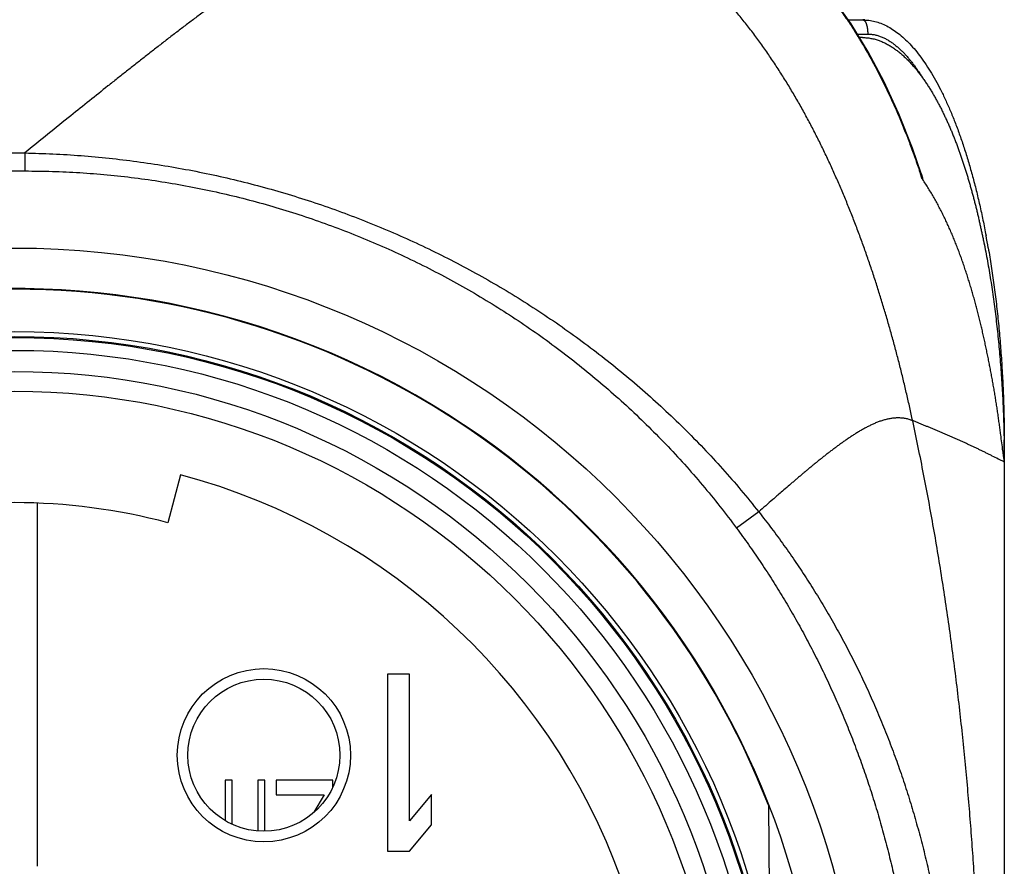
# Model space of a CAD drawing. Header units: millimetres. Extents: x 0 to 1071, y 0 to 742.
# Tile 34 of 131: x 150 to 164, y 384 to 396. Entities that reach past the tile are written whole.
import ezdxf

# ---------------------------------------------------------------- set-up
doc = ezdxf.new("R2010")
doc.units = ezdxf.units.MM
doc.header["$LTSCALE"] = 0.454724
for name, color, linetype in [('NoLayerName_001', 7, 'Continuous'), ('NoLayerName_004', 7, 'Continuous'), ('NoLayerName_005', 7, 'Continuous'), ('NoLayerName_006', 7, 'Continuous'), ('NoLayerName_007', 7, 'Continuous')]:
    doc.layers.add(name, color=color, linetype=linetype)

msp = doc.modelspace()

# ---------------------------------------------------------------- linework, layer by layer
at = {"layer": 'NoLayerName_001', "color": 60, "linetype": 'Continuous', "lineweight": 25}
for p, q in [((161.7941, 395.85), (162, 395.85)), ((161.9217, 395.65), (162.0684, 395.65)), ((161.9963, 395.6), (161.9522, 395.6)), ((149.8531, 393.9687), (150.1469, 393.9687)), ((150.1469, 393.9687), (150.1469, 393.7148)), ((149.8531, 393.7148), (150.1469, 393.7148)), ((164, 389.85), (163.9979, 389.85)), ((164, 389.85), (164, 368.6)), ((164.0001, 389.6004), (164.0001, 389.601)), ((164.0001, 389.5991), (164.0001, 389.6001)), ((152.3489, 389.4175), (152.1687, 388.7411)), ((150.325, 383.884), (150.325, 389.0144)), ((160.5269, 388.8958), (160.214, 388.6639)), ((152.98, 385.1), (152.98, 384.5307)), ((153.08, 385.1), (152.98, 385.1)), ((153.08, 384.4788), (153.08, 385.1)), ((153.44, 385.1), (153.44, 384.384)), ((153.54, 385.1), (153.44, 385.1)), ((153.54, 384.3801), (153.54, 385.1)), ((153.7, 385.1), (153.7, 384.8957)), ((154.5, 385.1), (153.7, 385.1)), ((154.5, 385.0031), (154.5, 385.1)), ((153.7, 384.8957), (154.38, 384.8957)), ((154.38, 384.8957), (154.2338, 384.647)), ((160.6638, 384.7476), (160.6881, 381.9659))]:
    msp.add_line(p, q, dxfattribs=at)
for points in [[(162.0748, 395.3991), (161.8349, 395.7922), (161.5792, 396.1545), (161.3064, 396.4869), (161.0197, 396.7842), (160.7236, 397.0417), (160.4217, 397.2583), (160.1235, 397.432), (159.8216, 397.5708), (159.5128, 397.6766), (159.1903, 397.7506), (158.8435, 397.7923), (158.6103, 397.8)], [(162.824, 393.6768), (162.6999, 394.0351), (162.5073, 394.5222), (162.2989, 394.9762), (162.0748, 395.3991)]]:
    msp.add_lwpolyline(points, dxfattribs=at)
for radius in [12.025, 10.8425, 10.28, 10]:
    msp.add_circle((150, 380.6), radius, dxfattribs=at)
for centre, radius, start, end in [((155.6301, 391.7294), 7.4016, 31.30624, 31.4762), ((151.9005, 390.0729), 11.4919, 17.9218, 18.2584), ((151.1259, 390.4238), 12.8374, 9.87925, 10.67176), ((150, 380.6), 11.442, 21.25332, 158.74668), ((146.1431, 389.5995), 17.8569, 0.80384, 0.99951), ((146.1786, 389.5999), 17.8214, 0.00039, 0.80412), ((150, 380.6), 9.125, 320.91667, 75.08333), ((150, 380.6), 8.425, 75.08333, 104.91667)]:
    msp.add_arc(centre, radius, start, end, dxfattribs=at)
for points, knots in [([(156.5256, 397.8), (156.4697, 397.7981), (156.3577, 397.7969), (156.1904, 397.7788), (156.0242, 397.7524), (155.8596, 397.717), (155.6969, 397.6743), (155.5363, 397.6249), (155.3778, 397.5695), (155.2212, 397.5088), (155.0666, 397.4434), (154.9138, 397.3739), (154.7628, 397.3008), (154.6133, 397.2244), (154.4655, 397.145), (154.3191, 397.0628), (154.1741, 396.9784), (154.0304, 396.8918), (153.8879, 396.8033), (153.7465, 396.7129), (153.6062, 396.621), (153.4668, 396.5276), (153.3283, 396.4329), (153.1907, 396.3371), (153.0538, 396.2401), (152.9176, 396.1422), (152.7821, 396.0433), (152.6472, 395.9436), (152.5129, 395.8432), (152.379, 395.7421), (152.2456, 395.6404), (152.1126, 395.5381), (151.9801, 395.4354), (151.8478, 395.3322), (151.7159, 395.2286), (151.5842, 395.1247), (151.4528, 395.0204), (151.2779, 394.8811), (151.0597, 394.7063), (150.6678, 394.3907), (150.3636, 394.1444), (150.1461, 393.9687)], [0, 0, 0, 0, 0.1677726, 0.3358061, 0.5041076, 0.672492, 0.84066, 1.0086134, 1.1764902, 1.3443568, 1.5122146, 1.68003, 1.8478293, 2.0156404, 2.1834685, 2.3512985, 2.519101, 2.6868756, 2.8546391, 3.022401, 3.1901639, 3.3579238, 3.5256749, 3.6934212, 3.8611673, 4.0289149, 4.1966636, 4.3644107, 4.5321532, 4.6998928, 4.8676313, 5.0353698, 5.2031081, 5.3708457, 5.5385814, 5.7063157, 5.8740498, 6.0417842, 6.3772556, 6.7127308, 7.5514186, 7.5514186, 7.5514186, 7.5514186]), ([(159.6767, 397.6215), (159.709, 397.6095), (159.7738, 397.5863), (159.8693, 397.5469), (159.9638, 397.5048), (160.0569, 397.4597), (160.1487, 397.4119), (160.2391, 397.3614), (160.328, 397.3083), (160.4153, 397.2527), (160.501, 397.1948), (160.5851, 397.1346), (160.6676, 397.0723), (160.7484, 397.008), (160.8277, 396.9416), (160.9053, 396.8734), (160.9814, 396.8035), (161.0558, 396.7318), (161.1286, 396.6585), (161.1999, 396.5838), (161.2696, 396.5076), (161.3379, 396.43), (161.4046, 396.3511), (161.4699, 396.271), (161.5338, 396.1898), (161.5963, 396.1076), (161.6574, 396.0243), (161.7171, 395.94), (161.7755, 395.8549), (161.8325, 395.7688), (161.8884, 395.682), (161.9245, 395.6234), (161.9427, 395.5941)], [0, 0, 0, 0, 0.1032454, 0.2065704, 0.3099707, 0.4134347, 0.5169434, 0.6204717, 0.7239883, 0.8274578, 0.9308714, 1.0342494, 1.1376077, 1.240956, 1.3442987, 1.4476345, 1.5509569, 1.6542591, 1.7575505, 1.8608424, 1.9641415, 2.0674499, 2.1707657, 2.2740827, 2.3773912, 2.4806868, 2.583973, 2.6872516, 2.7905222, 2.8937823, 2.9970274, 3.1002509, 3.1002509, 3.1002509, 3.1002509]), ([(162.704, 390.1839), (162.6902, 390.2467), (162.663, 390.3723), (162.6199, 390.5603), (162.5753, 390.7479), (162.5289, 390.9351), (162.4808, 391.1218), (162.431, 391.3081), (162.3793, 391.4939), (162.3258, 391.6792), (162.2704, 391.8639), (162.213, 392.0481), (162.1537, 392.2316), (162.0923, 392.4144), (162.0288, 392.5965), (161.9631, 392.7778), (161.8952, 392.9584), (161.8251, 393.138), (161.7526, 393.3168), (161.6777, 393.4945), (161.6003, 393.6712), (161.5202, 393.8467), (161.4375, 394.021), (161.352, 394.1939), (161.2636, 394.3653), (161.1722, 394.5353), (161.0778, 394.7035), (160.9802, 394.87), (160.8794, 395.0345), (160.7753, 395.1969), (160.6677, 395.3571), (160.5566, 395.515), (160.4418, 395.6702), (160.3234, 395.8226), (160.201, 395.9719), (160.0747, 396.1179), (159.9442, 396.2602), (159.8095, 396.3987), (159.6705, 396.5328), (159.5276, 396.663), (159.428, 396.7447), (159.3787, 396.7862)], [0, 0, 0, 0, 0.1928086, 0.3856342, 0.5784713, 0.7713157, 0.9641643, 1.1570153, 1.3498682, 1.5427238, 1.7355823, 1.9284402, 2.121295, 2.3141466, 2.5069968, 2.6998495, 2.8927112, 3.085589, 3.2784779, 3.4713679, 3.6642531, 3.8571329, 4.0500116, 4.2428991, 4.4358097, 4.6287406, 4.8216761, 5.0146079, 5.207536, 5.4004692, 5.5934255, 5.7864261, 5.979452, 6.1724756, 6.3654872, 6.5584968, 6.7515351, 6.9446541, 7.1378679, 7.3311078, 7.5243278, 7.5243278, 7.5243278, 7.5243278]), ([(162, 395.85), (162.0282, 395.8482), (162.0852, 395.8472), (162.17, 395.8297), (162.2545, 395.8028), (162.3385, 395.7649), (162.4217, 395.7165), (162.5041, 395.6578), (162.5855, 395.5888), (162.6658, 395.5095), (162.7449, 395.4202), (162.8226, 395.3209), (162.8988, 395.2118), (162.9734, 395.0931), (163.0463, 394.9651), (163.1173, 394.828), (163.1864, 394.6822), (163.2533, 394.5277), (163.318, 394.365), (163.3804, 394.1942), (163.4403, 394.0156), (163.4976, 393.8295), (163.5522, 393.6363), (163.604, 393.4363), (163.653, 393.2299), (163.6994, 393.0177), (163.7269, 392.8737), (163.7413, 392.801)], [0, 0, 0, 0, 0.0846623, 0.1705401, 0.2587689, 0.3503671, 0.4462184, 0.5470696, 0.6535395, 0.7661334, 0.8852598, 1.0112393, 1.1442533, 1.284375, 1.4316212, 1.5859648, 1.7473437, 1.9156682, 2.0908267, 2.2726898, 2.4611131, 2.6558948, 2.8567639, 3.0634344, 3.2756103, 3.4929886, 3.7152598, 3.7152598, 3.7152598, 3.7152598]), ([(162, 395.85), (162.0021, 395.8497), (162.0064, 395.8495), (162.0123, 395.8467), (162.0178, 395.8431), (162.0228, 395.8386), (162.0272, 395.8337), (162.031, 395.8285), (162.0344, 395.8231), (162.0374, 395.8175), (162.0402, 395.8118), (162.0428, 395.806), (162.0452, 395.8002), (162.0474, 395.7942), (162.0495, 395.7881), (162.0514, 395.7821), (162.0532, 395.776), (162.0549, 395.7698), (162.0564, 395.7636), (162.0578, 395.7574), (162.0591, 395.7512), (162.0603, 395.7449), (162.0613, 395.7387), (162.0623, 395.7324), (162.0632, 395.7261), (162.0641, 395.7198), (162.0648, 395.7135), (162.0655, 395.7071), (162.0661, 395.7008), (162.0667, 395.6945), (162.0671, 395.6881), (162.0675, 395.6818), (162.0679, 395.6754), (162.0681, 395.6691), (162.0683, 395.6627), (162.0684, 395.6564), (162.0684, 395.6521), (162.0684, 395.65)], [0, 0, 0, 0, 0.00629228, 0.01269773, 0.01931342, 0.02605238, 0.03271744, 0.03917276, 0.04550056, 0.05178939, 0.05810191, 0.06444914, 0.07082041, 0.07720294, 0.08358273, 0.08995432, 0.09632031, 0.10268304, 0.10904432, 0.11540547, 0.12176731, 0.12813027, 0.13449433, 0.14085912, 0.14722392, 0.15358794, 0.15995111, 0.1663135, 0.17267515, 0.17903609, 0.18539634, 0.19175588, 0.19811469, 0.20447273, 0.21082994, 0.21718624, 0.22354154, 0.22354154, 0.22354154, 0.22354154]), ([(161.9541, 395.5754), (161.972, 395.5455), (162.0081, 395.4859), (162.0604, 395.3954), (162.1116, 395.3043), (162.1617, 395.2125), (162.2105, 395.1201), (162.2582, 395.0271), (162.3048, 394.9334), (162.3502, 394.8392), (162.3946, 394.7445), (162.4379, 394.6492), (162.4801, 394.5535), (162.5212, 394.4572), (162.5613, 394.3606), (162.6003, 394.2635), (162.6384, 394.166), (162.6754, 394.0681), (162.7115, 393.9699), (162.7466, 393.8714), (162.7808, 393.7725), (162.8027, 393.7064), (162.8138, 393.6733)], [0, 0, 0, 0, 0.1045003, 0.2090058, 0.3135214, 0.4180505, 0.5225953, 0.6271568, 0.7317358, 0.8363324, 0.9409459, 1.0455746, 1.1502161, 1.2548673, 1.3595241, 1.4641818, 1.568835, 1.6734774, 1.7781022, 1.8827019, 1.9872684, 2.0917927, 2.0917927, 2.0917927, 2.0917927]), ([(161.9963, 395.6), (162.0159, 395.5991), (162.0553, 395.5985), (162.1139, 395.5898), (162.1717, 395.5769), (162.2281, 395.5591), (162.2829, 395.537), (162.336, 395.5112), (162.3874, 395.482), (162.4369, 395.45), (162.4846, 395.4154), (162.5307, 395.3786), (162.575, 395.3398), (162.6178, 395.2993), (162.6591, 395.2572), (162.699, 395.2138), (162.7375, 395.1693), (162.7747, 395.1236), (162.8108, 395.0771), (162.8457, 395.0296), (162.8795, 394.9813), (162.9122, 394.9322), (162.944, 394.8826), (162.9748, 394.8323), (163.0047, 394.7815), (163.0338, 394.7303), (163.062, 394.6786), (163.0895, 394.6265), (163.1162, 394.574), (163.1422, 394.5212), (163.1675, 394.468), (163.1921, 394.4145), (163.2161, 394.3607), (163.2395, 394.3067), (163.2622, 394.2524), (163.2844, 394.1979), (163.3061, 394.1431), (163.3272, 394.0881), (163.3477, 394.0329), (163.3678, 393.9776), (163.3807, 393.9405), (163.3872, 393.922)], [0, 0, 0, 0, 0.0589373, 0.1180461, 0.1772421, 0.2363777, 0.2953946, 0.3543854, 0.4133791, 0.4723389, 0.5312698, 0.5902038, 0.6491365, 0.7080442, 0.7669415, 0.8258424, 0.8847431, 0.9436387, 1.0025423, 1.0614634, 1.1204047, 1.179363, 1.238329, 1.2972883, 1.3562242, 1.415137, 1.4740346, 1.5329233, 1.5918076, 1.65069, 1.7095717, 1.7684521, 1.8273309, 1.8862098, 1.9450899, 2.0039716, 2.0628548, 2.1217384, 2.180621, 2.2395006, 2.2983773, 2.2983773, 2.2983773, 2.2983773]), ([(162.0684, 395.65), (162.077, 395.6498), (162.0944, 395.6496), (162.1203, 395.6473), (162.146, 395.6437), (162.1716, 395.6388), (162.1969, 395.6326), (162.2218, 395.6252), (162.2463, 395.6166), (162.2704, 395.607), (162.2941, 395.5963), (162.3174, 395.5848), (162.3402, 395.5724), (162.3626, 395.5592), (162.3845, 395.5454), (162.406, 395.5309), (162.4271, 395.5157), (162.4478, 395.5001), (162.468, 395.4839), (162.4879, 395.4672), (162.5074, 395.4501), (162.5266, 395.4326), (162.5453, 395.4147), (162.5638, 395.3965), (162.5819, 395.3779), (162.5997, 395.359), (162.6171, 395.3398), (162.6343, 395.3203), (162.6512, 395.3006), (162.6677, 395.2806), (162.684, 395.2604), (162.7001, 395.24), (162.7159, 395.2194), (162.7314, 395.1986), (162.7467, 395.1776), (162.7617, 395.1565), (162.7765, 395.1352), (162.7911, 395.1137), (162.8054, 395.0921), (162.8148, 395.0776), (162.8195, 395.0704)], [0, 0, 0, 0, 0.02594219, 0.05192444, 0.07793566, 0.10395781, 0.1299671, 0.1559484, 0.18191677, 0.20788375, 0.23385153, 0.25981374, 0.28576513, 0.31171317, 0.33766247, 0.36361271, 0.38955904, 0.41549825, 0.44143498, 0.46737237, 0.49331095, 0.51924887, 0.54518506, 0.57112268, 0.5970644, 0.62301178, 0.64896536, 0.67492471, 0.70088844, 0.72685429, 0.75281916, 0.77877919, 0.80473162, 0.83067771, 0.85661905, 0.88255686, 0.90849208, 0.93442529, 0.96035681, 0.98628665, 0.98628665, 0.98628665, 0.98628665]), ([(162.8195, 395.0704), (162.8242, 395.0631), (162.8335, 395.0485), (162.8426, 395.0338), (162.8472, 395.0265)], [0, 0, 0, 0, 0.025927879, 0.051853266, 0.051853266, 0.051853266, 0.051853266]), ([(150.1469, 393.9687), (150.2792, 393.9643), (150.544, 393.9582), (150.9407, 393.9323), (151.3368, 393.8966), (151.7318, 393.8491), (152.1255, 393.7904), (152.5173, 393.7204), (152.907, 393.6392), (153.2941, 393.5466), (153.6783, 393.443), (154.0593, 393.3282), (154.4367, 393.2024), (154.8103, 393.0658), (155.1797, 392.9184), (155.5447, 392.7604), (155.9049, 392.5918), (156.26, 392.4127), (156.6097, 392.2233), (156.9538, 392.0237), (157.2919, 391.8142), (157.6238, 391.5947), (157.9491, 391.3656), (158.2676, 391.1269), (158.5789, 390.8788), (158.8828, 390.6214), (159.1789, 390.3551), (159.4667, 390.08), (159.746, 389.7965), (160.0161, 389.5045), (160.278, 389.2054), (160.4431, 388.9983), (160.5269, 388.8958)], [0, 0, 0, 0, 0.3971418, 0.7945789, 1.1922499, 1.5900934, 1.9880489, 2.3860585, 2.7840673, 3.182026, 3.5799158, 3.9777444, 4.3755196, 4.7732489, 5.1709406, 5.5686042, 5.9662513, 6.3638963, 6.7615531, 7.1592357, 7.556959, 7.9547396, 8.3525966, 8.7505527, 9.148632, 9.5468037, 9.9449814, 10.3430822, 10.7410308, 11.1387613, 11.5362183, 11.9333586, 11.9333586, 11.9333586, 11.9333586]), ([(163.3872, 393.922), (163.3936, 393.9034), (163.4064, 393.8663), (163.4249, 393.8105), (163.4431, 393.7544), (163.4608, 393.6983), (163.4781, 393.642), (163.4949, 393.5856), (163.5114, 393.5291), (163.5274, 393.4724), (163.5431, 393.4157), (163.5584, 393.3588), (163.5734, 393.3019), (163.588, 393.2449), (163.6022, 393.1878), (163.6162, 393.1306), (163.6298, 393.0733), (163.6431, 393.0159), (163.6561, 392.9585), (163.6688, 392.901), (163.6811, 392.8435), (163.6932, 392.7859), (163.701, 392.7474), (163.705, 392.7282)], [0, 0, 0, 0, 0.0588752, 0.1177498, 0.1766243, 0.2354986, 0.2943727, 0.3532458, 0.4121176, 0.4709887, 0.5298597, 0.588731, 0.6476028, 0.7064749, 0.7653473, 0.8242193, 0.8830909, 0.941962, 1.0008328, 1.059703, 1.1185723, 1.1774407, 1.2363075, 1.2363075, 1.2363075, 1.2363075]), ([(150.1469, 393.7148), (150.2764, 393.7128), (150.5356, 393.7116), (150.9241, 393.692), (151.3121, 393.6618), (151.6992, 393.619), (152.0849, 393.5644), (152.4689, 393.4979), (152.8505, 393.4195), (153.2295, 393.3294), (153.6055, 393.2276), (153.978, 393.1144), (154.3468, 392.9897), (154.7116, 392.8538), (155.072, 392.7068), (155.4278, 392.5489), (155.7785, 392.3801), (156.1238, 392.2006), (156.4635, 392.0105), (156.7972, 391.8101), (157.1246, 391.5995), (157.4453, 391.3787), (157.7591, 391.1481), (158.0656, 390.9078), (158.3644, 390.6579), (158.6553, 390.3987), (158.938, 390.1304), (159.212, 389.8535), (159.4772, 389.5682), (159.7328, 389.2747), (159.98, 388.9743), (160.1352, 388.7667), (160.214, 388.6639)], [0, 0, 0, 0, 0.388576, 0.7774852, 1.166668, 1.5560591, 1.9455888, 2.3351845, 2.7247726, 3.1142813, 3.5036865, 3.8930076, 4.2822633, 4.6714694, 5.0606407, 5.4497912, 5.8389357, 6.2280884, 6.6172572, 7.0064493, 7.395674, 7.7849435, 8.1742742, 8.5636872, 8.9532078, 9.3428154, 9.7324375, 10.1219979, 10.5114209, 10.9006329, 11.2895635, 11.6781477, 11.6781477, 11.6781477, 11.6781477]), ([(162.824, 393.6768), (162.8243, 393.6758), (162.825, 393.6738), (162.826, 393.6707), (162.8269, 393.6677), (162.8279, 393.6646), (162.8289, 393.6616), (162.8298, 393.6585), (162.8308, 393.6555), (162.8317, 393.6524), (162.8326, 393.6493), (162.8334, 393.6468), (162.834, 393.6448), (162.8345, 393.6432), (162.8349, 393.6417), (162.8354, 393.6402), (162.8358, 393.6386), (162.8362, 393.6371), (162.8367, 393.6356), (162.8371, 393.634), (162.8375, 393.6325), (162.8379, 393.631), (162.8384, 393.6294), (162.8388, 393.6279), (162.8392, 393.6263), (162.8396, 393.6248), (162.84, 393.6232), (162.8403, 393.6216), (162.8407, 393.6201), (162.8411, 393.6185), (162.8415, 393.6169), (162.8418, 393.6153), (162.8421, 393.6137), (162.8424, 393.6122), (162.8426, 393.6106), (162.8428, 393.609), (162.8429, 393.6075), (162.8429, 393.6058), (162.8429, 393.6043), (162.8428, 393.6024), (162.8416, 393.6022), (162.8411, 393.602)], [0, 0, 0, 0, 0.003201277, 0.006404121, 0.009607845, 0.012811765, 0.016015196, 0.019217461, 0.02241788, 0.025615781, 0.028810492, 0.032001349, 0.033595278, 0.035188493, 0.036781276, 0.038373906, 0.039966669, 0.041559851, 0.043153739, 0.044748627, 0.046344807, 0.047942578, 0.049542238, 0.051144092, 0.052748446, 0.05435561, 0.055965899, 0.057579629, 0.059197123, 0.060818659, 0.062442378, 0.064063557, 0.065677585, 0.067280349, 0.068868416, 0.070439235, 0.071994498, 0.073579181, 0.075262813, 0.076862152, 0.078418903, 0.078418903, 0.078418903, 0.078418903]), ([(162.8411, 393.602), (162.8407, 393.6023), (162.8397, 393.6028), (162.8387, 393.6041), (162.8376, 393.6053), (162.8366, 393.6066), (162.8357, 393.6078), (162.8351, 393.6087), (162.8348, 393.6092)], [0, 0, 0, 0, 0.0015983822, 0.0032842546, 0.0048537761, 0.0064237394, 0.0080290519, 0.0096385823, 0.0096385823, 0.0096385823, 0.0096385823]), ([(163.2375, 392.8716), (163.2272, 392.8949), (163.2066, 392.9416), (163.1744, 393.011), (163.1413, 393.0799), (163.107, 393.1483), (163.0717, 393.2162), (163.0353, 393.2836), (162.9977, 393.3502), (162.9589, 393.4162), (162.9189, 393.4814), (162.8777, 393.5459), (162.849, 393.588), (162.8348, 393.6092)], [0, 0, 0, 0, 0.07649705, 0.15299596, 0.22949921, 0.30601108, 0.38253752, 0.45907656, 0.535616, 0.612146, 0.68866014, 0.76515563, 0.8416335, 0.8416335, 0.8416335, 0.8416335]), ([(163.9503, 389.9847), (163.9469, 390.01), (163.9402, 390.0606), (163.9299, 390.1363), (163.9193, 390.2121), (163.9084, 390.2878), (163.8972, 390.3634), (163.8855, 390.439), (163.8735, 390.5145), (163.861, 390.59), (163.8482, 390.6653), (163.8349, 390.7407), (163.8213, 390.8159), (163.8072, 390.8911), (163.7928, 390.9662), (163.778, 391.0412), (163.7628, 391.1162), (163.7472, 391.191), (163.7312, 391.2658), (163.7148, 391.3405), (163.698, 391.4151), (163.6808, 391.4896), (163.663, 391.564), (163.6448, 391.6383), (163.626, 391.7124), (163.6067, 391.7865), (163.5869, 391.8603), (163.5664, 391.934), (163.5454, 392.0075), (163.5237, 392.0809), (163.5014, 392.1541), (163.4785, 392.227), (163.4549, 392.2998), (163.4305, 392.3723), (163.4055, 392.4446), (163.3796, 392.5166), (163.353, 392.5883), (163.3255, 392.6596), (163.2971, 392.7307), (163.268, 392.8014), (163.2476, 392.8482), (163.2375, 392.8716)], [0, 0, 0, 0, 0.0764724, 0.1529452, 0.2294178, 0.3058903, 0.3823634, 0.4588373, 0.5353117, 0.6117864, 0.688261, 0.7647354, 0.8412094, 0.9176835, 0.994158, 1.0706331, 1.1471091, 1.2235862, 1.3000642, 1.3765423, 1.4530198, 1.5294966, 1.605973, 1.6824498, 1.758928, 1.835408, 1.9118889, 1.9883703, 2.0648522, 2.1413352, 2.2178203, 2.2943092, 2.3708017, 2.447295, 2.5237871, 2.600277, 2.6767649, 2.7532524, 2.8297422, 2.906236, 2.982732, 2.982732, 2.982732, 2.982732]), ([(163.7056, 392.7325), (163.7142, 392.6897), (163.7316, 392.6035), (163.7559, 392.473), (163.7793, 392.3408), (163.8016, 392.2069), (163.8227, 392.0713), (163.8427, 391.9342), (163.8615, 391.7957), (163.8791, 391.6557), (163.8956, 391.5145), (163.9109, 391.3721), (163.925, 391.2285), (163.938, 391.084), (163.9497, 390.9385), (163.9602, 390.7923), (163.9695, 390.6452), (163.9776, 390.4975), (163.9845, 390.3493), (163.9901, 390.2006), (163.9946, 390.0516), (163.9964, 389.9521), (163.9974, 389.9023)], [0, 0, 0, 0, 0.1311068, 0.2638354, 0.3981208, 0.5338974, 0.6710995, 0.809661, 0.9495146, 1.0905857, 1.2327949, 1.3760621, 1.5203073, 1.6654497, 1.8114086, 1.9581029, 2.1054512, 2.2533721, 2.401784, 2.5506055, 2.6997548, 2.8491502, 2.8491502, 2.8491502, 2.8491502]), ([(163.7061, 392.7302), (163.7146, 392.6875), (163.732, 392.6016), (163.7562, 392.4716), (163.7795, 392.3399), (163.8016, 392.2065), (163.8227, 392.0714), (163.8426, 391.9349), (163.8613, 391.7969), (163.8789, 391.6575), (163.8954, 391.5168), (163.9106, 391.3749), (163.9247, 391.232), (163.9376, 391.088), (163.9493, 390.9431), (163.9598, 390.7974), (163.9692, 390.651), (163.9773, 390.5039), (163.9842, 390.3562), (163.9898, 390.2081), (163.9944, 390.0597), (163.9962, 389.9606), (163.9973, 389.911)], [0, 0, 0, 0, 0.1306343, 0.2628772, 0.3966644, 0.531931, 0.6686121, 0.8066423, 0.9459552, 1.0864769, 1.228129, 1.3708325, 1.514508, 1.659076, 1.8044563, 1.950569, 2.0973335, 2.2446695, 2.3924963, 2.5407332, 2.6892996, 2.8381146, 2.8381146, 2.8381146, 2.8381146]), ([(163.7729, 392.6263), (163.7802, 392.5834), (163.7951, 392.4972), (163.8157, 392.367), (163.8354, 392.2353), (163.854, 392.1023), (163.8715, 391.9679), (163.8879, 391.8323), (163.9032, 391.6955), (163.9174, 391.5576), (163.9305, 391.4188), (163.9425, 391.2791), (163.9534, 391.1385), (163.9632, 390.9972), (163.9718, 390.8553), (163.9793, 390.7127), (163.9857, 390.5697), (163.9909, 390.4262), (163.995, 390.2825), (163.9978, 390.1385), (163.9997, 389.9943), (163.9998, 389.8981), (164, 389.85)], [0, 0, 0, 0, 0.1305214, 0.2623866, 0.3955362, 0.5299108, 0.6654467, 0.8020734, 0.9397196, 1.0783133, 1.2177825, 1.3580549, 1.4990579, 1.6407186, 1.7829642, 1.9257217, 2.0689179, 2.2124797, 2.3563338, 2.5004071, 2.6446264, 2.7889187, 2.7889187, 2.7889187, 2.7889187]), ([(162.704, 390.1839), (162.6875, 390.1896), (162.6547, 390.2022), (162.6032, 390.2138), (162.551, 390.2212), (162.4984, 390.2236), (162.4458, 390.2213), (162.3936, 390.2149), (162.3419, 390.2048), (162.2911, 390.1914), (162.2412, 390.1752), (162.1921, 390.1565), (162.1439, 390.1358), (162.0965, 390.1132), (162.0498, 390.0893), (162.0037, 390.0643), (161.9583, 390.0381), (161.9134, 390.0111), (161.869, 389.9832), (161.8251, 389.9546), (161.7816, 389.9253), (161.7385, 389.8956), (161.6957, 389.8654), (161.6533, 389.8347), (161.6111, 389.8035), (161.5692, 389.7721), (161.5276, 389.7403), (161.4861, 389.7082), (161.4449, 389.6759), (161.4039, 389.6433), (161.3631, 389.6105), (161.3224, 389.5775), (161.2819, 389.5443), (161.2415, 389.5109), (161.2012, 389.4774), (161.1611, 389.4438), (161.121, 389.41), (161.0811, 389.3761), (161.0412, 389.3421), (160.9881, 389.2967), (160.9485, 389.2625), (160.922, 389.2397)], [0, 0, 0, 0, 0.0524696, 0.105114, 0.157826, 0.2104626, 0.2630136, 0.31558, 0.3681697, 0.4207041, 0.4731593, 0.5256114, 0.5780934, 0.6305928, 0.6830629, 0.735491, 0.7878988, 0.8403008, 0.8927032, 0.9451052, 0.9975016, 1.0498938, 1.1022857, 1.1546792, 1.2070745, 1.2594707, 1.3118653, 1.3642563, 1.4166447, 1.469032, 1.5214188, 1.5738056, 1.6261925, 1.6785791, 1.7309651, 1.7833503, 1.8357353, 1.8881202, 1.9405053, 1.9928905, 2.0976613, 2.0976613, 2.0976613, 2.0976613]), ([(163.6739, 380.6), (163.6733, 380.7286), (163.6726, 380.9859), (163.6676, 381.3718), (163.6601, 381.7577), (163.6498, 382.1436), (163.6366, 382.5293), (163.6205, 382.9149), (163.6015, 383.3004), (163.5795, 383.6857), (163.5545, 384.0708), (163.5265, 384.4557), (163.4952, 384.8404), (163.4608, 385.2249), (163.4232, 385.6091), (163.3822, 385.993), (163.3379, 386.3766), (163.2903, 386.7598), (163.2392, 387.1426), (163.1847, 387.5249), (163.1268, 387.9067), (163.0653, 388.288), (163.0004, 388.6686), (162.9319, 389.0486), (162.8597, 389.4278), (162.7843, 389.8064), (162.7305, 390.058), (162.704, 390.1839)], [0, 0, 0, 0, 0.3859242, 0.7718684, 1.1578241, 1.5437838, 1.9297407, 2.315689, 2.7016237, 3.0875471, 3.4734686, 3.8593992, 4.2453511, 4.6313381, 5.0173752, 5.4034701, 5.7896101, 6.1757803, 6.5619666, 6.9481563, 7.3343373, 7.7204988, 8.1066311, 8.4927255, 8.8787746, 9.2647719, 9.6507123, 9.6507123, 9.6507123, 9.6507123]), ([(164.0001, 389.6), (163.9859, 389.6069), (163.9574, 389.6206), (163.9009, 389.649), (163.8444, 389.6773), (163.7879, 389.7055), (163.7454, 389.7266), (163.7029, 389.7475), (163.6602, 389.7683), (163.6175, 389.7888), (163.5747, 389.8091), (163.5318, 389.8292), (163.4888, 389.8492), (163.4457, 389.8689), (163.4025, 389.8885), (163.3593, 389.9079), (163.3159, 389.9272), (163.2726, 389.9463), (163.2291, 389.9653), (163.1856, 389.9842), (163.1421, 390.0029), (163.0985, 390.0215), (163.0548, 390.0399), (163.0111, 390.0583), (162.9674, 390.0765), (162.9236, 390.0947), (162.8797, 390.1127), (162.8358, 390.1306), (162.7919, 390.1485), (162.748, 390.1662), (162.7187, 390.178), (162.704, 390.1839)], [0, 0, 0, 0, 0.0474, 0.0948028, 0.1896084, 0.2370097, 0.2844099, 0.3318093, 0.3792088, 0.4266092, 0.4740106, 0.5214131, 0.5688168, 0.6162215, 0.6636269, 0.7110328, 0.7584386, 0.8058439, 0.8532483, 0.9006522, 0.9480556, 0.9954588, 1.042862, 1.090265, 1.1376681, 1.1850711, 1.2324741, 1.2798768, 1.3272792, 1.3746812, 1.4220824, 1.4220824, 1.4220824, 1.4220824]), ([(164.0001, 389.601), (163.9998, 389.6053), (163.9994, 389.6139), (163.9979, 389.6267), (163.9956, 389.6438), (163.9921, 389.6693), (163.9879, 389.6991), (163.9838, 389.729), (163.9714, 389.8227), (163.9603, 389.908), (163.9503, 389.9847)], [0, 0, 0, 0, 0.0128933, 0.02579934, 0.03871442, 0.0645232, 0.10320545, 0.12899633, 0.15479302, 0.38698103, 0.38698103, 0.38698103, 0.38698103]), ([(160.922, 389.2397), (160.8956, 389.2168), (160.8296, 389.1597), (160.6979, 389.045), (160.5927, 388.9532), (160.5269, 388.8958)], [0, 0, 0, 0, 0.10477005, 0.26192338, 0.52384475, 0.52384475, 0.52384475, 0.52384475]), ([(160.5269, 388.8958), (160.5873, 388.8174), (160.7095, 388.6618), (160.8845, 388.422), (161.0545, 388.1784), (161.2184, 387.9306), (161.3765, 387.679), (161.5284, 387.4236), (161.6742, 387.1646), (161.8136, 386.9022), (161.9466, 386.6366), (162.0733, 386.3679), (162.1935, 386.0962), (162.3074, 385.8219), (162.4148, 385.545), (162.5159, 385.2658), (162.6106, 384.9843), (162.6988, 384.7008), (162.7807, 384.4154), (162.8564, 384.1282), (162.9257, 383.8395), (162.9889, 383.5493), (163.046, 383.2578), (163.0969, 382.9652), (163.1418, 382.6716), (163.1807, 382.3771), (163.2136, 382.0819), (163.2405, 381.7861), (163.2614, 381.4899), (163.2762, 381.1934), (163.2857, 380.8967), (163.2862, 380.6989), (163.2872, 380.6)], [0, 0, 0, 0, 0.2967139, 0.5935866, 0.8905836, 1.1876703, 1.4848122, 1.7819754, 2.079127, 2.3762367, 2.673299, 2.970329, 3.2673376, 3.5643308, 3.8613099, 4.158272, 4.4552103, 4.7521207, 5.0490208, 5.3459288, 5.6428569, 5.9398118, 6.2367948, 6.533802, 6.8308249, 7.1278508, 7.4248647, 7.7218502, 8.0187897, 8.3156643, 8.6124543, 8.9091393, 8.9091393, 8.9091393, 8.9091393]), ([(160.214, 388.6639), (160.27, 388.5865), (160.3834, 388.4325), (160.5455, 388.1958), (160.7029, 387.9558), (160.8546, 387.712), (161.0008, 387.4649), (161.1414, 387.2145), (161.2763, 386.961), (161.4055, 386.7046), (161.5289, 386.4454), (161.6466, 386.1836), (161.7584, 385.9193), (161.8645, 385.6526), (161.9648, 385.3837), (162.0594, 385.1128), (162.1481, 384.8399), (162.231, 384.5652), (162.3081, 384.2888), (162.3794, 384.0109), (162.445, 383.7315), (162.5048, 383.4508), (162.5589, 383.169), (162.6073, 382.886), (162.65, 382.6022), (162.6871, 382.3175), (162.7184, 382.0322), (162.7441, 381.7463), (162.7641, 381.46), (162.7782, 381.1735), (162.7873, 380.8868), (162.7878, 380.6956), (162.7888, 380.6)], [0, 0, 0, 0, 0.2867412, 0.5736138, 0.8605961, 1.1476631, 1.4347868, 1.7219367, 2.00908, 2.2961832, 2.5832364, 2.8702526, 3.1572425, 3.4442136, 3.7311703, 4.0181143, 4.3050447, 4.5919616, 4.878876, 5.165799, 5.4527385, 5.7396999, 6.0266853, 6.3136947, 6.6007253, 6.8877665, 7.1748014, 7.4618119, 7.7487797, 8.035686, 8.3225119, 8.6092386, 8.6092386, 8.6092386, 8.6092386])]:
    msp.add_open_spline(points, degree=3, knots=knots, dxfattribs=at)
at = {"layer": 'NoLayerName_004', "color": 60, "linetype": 'Continuous', "lineweight": 25}
for p, q in [((155.275, 386.6), (155.275, 384.1)), ((155.5875, 386.6), (155.275, 386.6)), ((155.5875, 384.5255), (155.5875, 386.6)), ((155.9, 384.8979), (155.5875, 384.5255)), ((155.9, 384.4723), (155.9, 384.8979)), ((155.5875, 384.1), (155.9, 384.4723)), ((155.275, 384.1), (155.5875, 384.1))]:
    msp.add_line(p, q, dxfattribs=at)
at = {"layer": 'NoLayerName_005', "color": 60, "linetype": 'Continuous', "lineweight": 25}
msp.add_ellipse((162, 389.85), major_axis=(0, -6), ratio=0.3333333, start_param=3.1282268, end_param=3.1415927, dxfattribs=at)
at = {"layer": 'NoLayerName_006', "color": 60, "linetype": 'Continuous', "lineweight": 25}
for radius in [1.225, 1.075]:
    msp.add_circle((153.5267, 385.4541), radius, dxfattribs=at)
at = {"layer": 'NoLayerName_007', "color": 60, "linetype": 'Continuous', "lineweight": 25}
for radius in [10.775, 10.76, 10.578]:
    msp.add_circle((150, 380.6), radius, dxfattribs=at)
msp.add_arc((150, 380.6), 11.45, 338.51863, 311.22778, dxfattribs=at)

doc.saveas('drawing.dxf')
